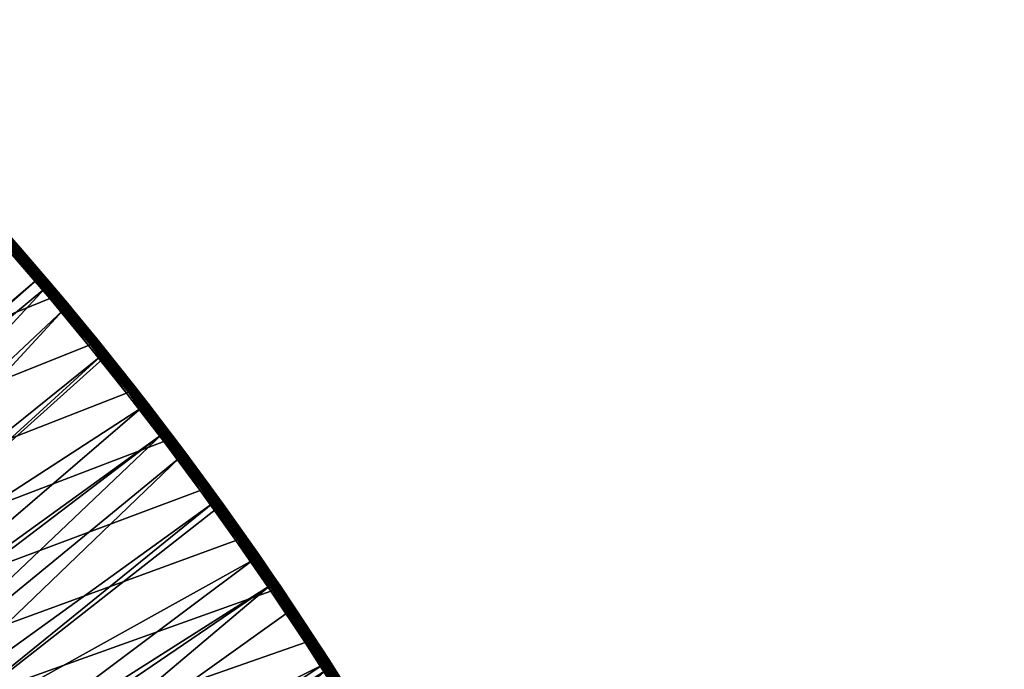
# Model space of a CAD drawing. Header units: inches. Extents: x 79 to 1679, y -392 to 1269.
# Tile 256 of 256: x 1491 to 1677, y 942 to 1065. Entities that reach past the tile are written whole.
import ezdxf

# ---------------------------------------------------------------- set-up
doc = ezdxf.new("R2010")
doc.units = ezdxf.units.IN
doc.header["$MEASUREMENT"] = 0
doc.layers.get('0').update_dxf_attribs({"true_color": 0x9a9ae5})

msp = doc.modelspace()

# ---------------------------------------------------------------- meshes
at = {"color": 146, "true_color": 0x086e86}
mesh = msp.add_polyface(dxfattribs=at)
corners = [(80.85, 423.66, 1216.77), (1676.77, 436.63, 1216.77), (80.75, 435.53, 1216.77), (81.19, 405.93, 1216.77), (81.73, 388.88, 1216.77), (82.48, 372.19, 1216.77), (83.43, 355.76, 1216.77), (84.58, 339.54, 1216.77), (472.08, -185.35, 1186.77), (463.42, -179.91, 1186.77), (900.55, 1166.02, 1186.77), (454.88, -174.34, 1186.77), (446.47, -168.64, 1186.77), (255.67, 59.4, 1186.77), (251.4, 68.73, 1186.77), (438.18, -162.81, 1186.77), (430.02, -156.84, 1186.77), (421.97, -150.73, 1186.77), (414.04, -144.49, 1186.77), (406.24, -138.11, 1186.77), (402.93, -135.33, 1186.77), (269.31, 31.98, 1186.77), (264.62, 41.02, 1186.77), (260.08, 50.16, 1186.77), (289.8, -3.79, 1186.77), (284.67, 4.64, 1186.77), (305.92, -28.38, 1186.77), (300.43, -20.3, 1186.77), (295.05, -12.11, 1186.77), (279.08, 14.2, 1186.77), (274.13, 23.04, 1186.77), (323.13, -51.89, 1186.77), (317.27, -44.17, 1186.77), (311.54, -36.33, 1186.77), (341.43, -74.34, 1186.77), (335.21, -66.98, 1186.77), (329.11, -59.49, 1186.77), (360.81, -95.71, 1186.77), (354.23, -88.7, 1186.77), (347.77, -81.58, 1186.77), (395.6, -129.02, 1186.77), (388.39, -122.58, 1186.77), (381.3, -116.03, 1186.77), (374.35, -109.37, 1186.77), (367.52, -102.6, 1186.77)]
mesh.append_faces([[corners[k] for k in face] for face in [(0, 1, 2), (0, 3, 1), (1, 3, 4), (1, 4, 5), (5, 6, 1), (1, 6, 7), (8, 9, 10), (10, 9, 11), (10, 11, 12), (13, 14, 10), (12, 15, 10), (10, 15, 16), (10, 16, 17), (17, 18, 10), (10, 18, 19), (10, 19, 20), (21, 22, 10), (10, 22, 23), (10, 23, 13), (10, 24, 25), (26, 27, 10), (10, 27, 28), (10, 28, 24), (25, 29, 10), (10, 29, 30), (10, 30, 21), (31, 32, 10), (10, 32, 33), (10, 33, 26), (34, 35, 10), (10, 35, 36), (10, 36, 31), (37, 38, 10), (10, 38, 39), (10, 39, 34), (20, 40, 10), (10, 40, 41), (10, 41, 42), (42, 43, 10), (10, 43, 44), (10, 44, 37)]], dxfattribs={"color": 146})
mesh = msp.add_polyface(dxfattribs=at)
corners = [(1676.77, 436.63, 1216.77), (84.58, 339.54, 1216.77), (85.93, 323.5, 1216.77), (115.14, 153.99, 1216.77), (118.66, 141.05, 1216.77), (122.34, 128.27, 1216.77), (126.19, 115.64, 1216.77), (87.49, 307.63, 1216.77), (89.24, 291.92, 1216.77), (91.2, 276.38, 1216.77), (130.21, 103.15, 1216.77), (134.39, 90.81, 1216.77), (93.37, 260.98, 1216.77), (95.73, 245.73, 1216.77), (98.31, 230.63, 1216.77), (101.08, 215.67, 1216.77), (104.07, 200.85, 1216.77), (107.27, 186.17, 1216.77), (110.67, 171.63, 1216.77), (114.29, 157.23, 1216.77), (900.55, 1166.02, 1186.77), (565.87, -232.56, 1186.77), (555.89, -228.42, 1186.77), (546.04, -224.16, 1186.77), (536.33, -219.76, 1186.77), (526.76, -215.24, 1186.77), (718.37, -275.59, 1186.77), (706.09, -273.34, 1186.77), (693.93, -270.93, 1186.77), (517.32, -210.58, 1186.77), (508.01, -205.8, 1186.77), (498.83, -200.88, 1186.77), (681.88, -268.35, 1186.77), (669.94, -265.59, 1186.77), (658.11, -262.67, 1186.77), (489.79, -195.83, 1186.77), (480.87, -190.66, 1186.77), (472.08, -185.35, 1186.77), (646.4, -259.59, 1186.77), (634.8, -256.33, 1186.77), (623.31, -252.91, 1186.77), (611.94, -249.32, 1186.77), (600.68, -245.56, 1186.77), (589.54, -241.63, 1186.77), (578.52, -237.53, 1186.77), (567.6, -233.26, 1186.77)]
mesh.append_faces([[corners[k] for k in face] for face in [(0, 1, 2), (3, 4, 0), (0, 4, 5), (0, 5, 6), (2, 7, 0), (0, 7, 8), (0, 8, 9), (6, 10, 0), (0, 10, 11), (9, 12, 0), (0, 12, 13), (0, 13, 14), (14, 15, 0), (0, 15, 16), (0, 16, 17), (17, 18, 0), (0, 18, 19), (0, 19, 3), (20, 21, 22), (22, 23, 20), (20, 23, 24), (20, 24, 25), (20, 26, 27), (20, 27, 28), (25, 29, 20), (20, 29, 30), (20, 30, 31), (28, 32, 20), (20, 32, 33), (20, 33, 34), (31, 35, 20), (20, 35, 36), (20, 36, 37), (34, 38, 20), (20, 38, 39), (20, 39, 40), (40, 41, 20), (20, 41, 42), (20, 42, 43), (43, 44, 20), (20, 44, 45), (20, 45, 21)]], dxfattribs={"color": 146})
mesh = msp.add_polyface(dxfattribs=at)
corners = [(468.77, -298.91, 1216.77), (479.2, -304.12, 1216.77), (1676.77, 436.63, 1216.77), (489.73, -309.18, 1216.77), (500.38, -314.09, 1216.77), (438.17, -282.36, 1216.77), (448.26, -288.03, 1216.77), (458.46, -293.55, 1216.77), (239.26, -108.04, 1216.77), (246.28, -117.16, 1216.77), (253.45, -126.14, 1216.77), (260.77, -134.98, 1216.77), (408.57, -264.41, 1216.77), (418.32, -270.55, 1216.77), (428.19, -276.53, 1216.77), (268.23, -143.68, 1216.77), (275.84, -152.25, 1216.77), (283.6, -160.67, 1216.77), (333.37, -208.39, 1216.77), (342.21, -215.87, 1216.77), (351.21, -223.22, 1216.77), (352.49, -224.25, 1216.77), (380, -245.05, 1216.77), (389.41, -251.66, 1216.77), (398.93, -258.11, 1216.77), (361.54, -231.34, 1216.77), (370.71, -238.27, 1216.77), (291.51, -168.97, 1216.77), (299.58, -177.12, 1216.77), (307.79, -185.14, 1216.77), (316.16, -193.02, 1216.77), (324.68, -200.78, 1216.77), (913.26, 1165.66, 1186.77), (847.99, -288.64, 1186.77), (835.27, -288.17, 1186.77), (822.51, -287.53, 1186.77), (900.55, 1166.02, 1186.77), (820.36, -287.4, 1186.77), (807.27, -286.53, 1186.77), (794.26, -285.49, 1186.77), (781.35, -284.27, 1186.77), (768.54, -282.88, 1186.77), (755.84, -281.31, 1186.77), (743.24, -279.58, 1186.77), (730.75, -277.67, 1186.77), (718.37, -275.59, 1186.77)]
mesh.append_faces([[corners[k] for k in face] for face in [(0, 1, 2), (2, 1, 3), (2, 3, 4), (5, 6, 2), (2, 6, 7), (2, 7, 0), (8, 9, 2), (2, 9, 10), (2, 10, 11), (12, 13, 2), (2, 13, 14), (2, 14, 5), (11, 15, 2), (2, 15, 16), (2, 16, 17), (18, 19, 2), (2, 19, 20), (2, 20, 21), (22, 23, 2), (2, 23, 24), (2, 24, 12), (21, 25, 2), (2, 25, 26), (2, 26, 22), (17, 27, 2), (2, 27, 28), (2, 28, 29), (29, 30, 2), (2, 30, 31), (2, 31, 18), (32, 33, 34), (34, 35, 36), (36, 35, 37), (36, 37, 38), (38, 39, 36), (36, 39, 40), (36, 40, 41), (41, 42, 36), (36, 42, 43), (36, 43, 44), (44, 45, 36)]], dxfattribs={"color": 146})
mesh = msp.add_polyface(dxfattribs=at)
corners = [(1642.35, 723.21, 1216.77), (1638.83, 736.14, 1216.77), (80.75, 435.53, 1216.77), (1635.15, 748.92, 1216.77), (1631.3, 761.55, 1216.77), (1675.03, 504.68, 1216.77), (1674.08, 521.12, 1216.77), (1672.94, 537.36, 1216.77), (1671.59, 553.42, 1216.77), (1627.28, 774.03, 1216.77), (1623.1, 786.37, 1216.77), (1670.03, 569.31, 1216.77), (1668.28, 585.03, 1216.77), (1666.32, 600.61, 1216.77), (1664.15, 616.03, 1216.77), (1661.78, 631.3, 1216.77), (1659.21, 646.43, 1216.77), (1656.43, 661.41, 1216.77), (1653.44, 676.26, 1216.77), (1650.23, 690.96, 1216.77), (1646.82, 705.53, 1216.77), (1643.19, 719.96, 1216.77), (847.99, -288.64, 1186.77), (1194.62, 1108.48, 1186.77), (1204.56, 1104.31, 1186.77), (1214.36, 1100.01, 1186.77), (1224.03, 1095.58, 1186.77), (1233.56, 1091.01, 1186.77), (1242.95, 1086.32, 1186.77), (1252.22, 1081.5, 1186.77), (1261.35, 1076.55, 1186.77), (1270.35, 1071.47, 1186.77), (1279.22, 1066.26, 1186.77), (1287.97, 1060.92, 1186.77), (1078.57, 1144.83, 1186.77), (1090.47, 1142.04, 1186.77), (1102.26, 1139.08, 1186.77), (1113.93, 1135.95, 1186.77), (1125.49, 1132.66, 1186.77), (1136.94, 1129.2, 1186.77), (1148.27, 1125.57, 1186.77), (1159.48, 1121.78, 1186.77), (1170.58, 1117.81, 1186.77), (1181.56, 1113.68, 1186.77), (1192.43, 1109.38, 1186.77)]
mesh.append_faces([[corners[k] for k in face] for face in [(0, 1, 2), (2, 1, 3), (2, 3, 4), (5, 6, 2), (2, 6, 7), (2, 7, 8), (4, 9, 2), (2, 9, 10), (8, 11, 2), (2, 11, 12), (2, 12, 13), (13, 14, 2), (2, 14, 15), (2, 15, 16), (16, 17, 2), (2, 17, 18), (2, 18, 19), (19, 20, 2), (2, 20, 21), (2, 21, 0), (22, 23, 24), (24, 25, 22), (22, 25, 26), (22, 26, 27), (27, 28, 22), (22, 28, 29), (22, 29, 30), (30, 31, 22), (22, 31, 32), (22, 32, 33), (22, 34, 35), (22, 35, 36), (36, 37, 22), (22, 37, 38), (22, 38, 39), (39, 40, 22), (22, 40, 41), (22, 41, 42), (42, 43, 22), (22, 43, 44), (22, 44, 23)]], dxfattribs={"color": 146})
mesh = msp.add_polyface(dxfattribs=at)
corners = [(1481.81, 1032.2, 1212.31), (1475.33, 1039.22, 1214.77), (1483.11, 1030.77, 1214.77), (1396.19, 1009.89, 1190.18), (1448.93, 1063.75, 1210.37), (1403.25, 1003.06, 1190.18), (1456.11, 1056.77, 1210.37), (1403.43, 1002.88, 1190.18), (1457.08, 1055.83, 1210.37), (1410.54, 995.75, 1190.18), (1465.1, 1047.77, 1210.37), (1414.82, 991.31, 1190.18), (1469.22, 1043.47, 1210.37), (1417.52, 988.5, 1190.18), (1472.97, 1039.56, 1210.37), (1424.37, 981.13, 1190.18), (1480.71, 1031.2, 1210.37), (1426.08, 979.23, 1190.18), (1481.96, 1029.81, 1210.37), (1431.1, 973.63, 1190.18), (1488.32, 1022.7, 1210.38), (1437.01, 966.81, 1190.18), (1494.32, 1015.75, 1210.37), (1437.7, 966.01, 1190.18), (1495.79, 1014.05, 1210.37), (1444.17, 958.26, 1190.18), (1499.2, 1009.99, 1210.37), (1411.33, 982.65, 1188.29), (1418.08, 975.39, 1188.29), (1474.03, 1040.56, 1211.98), (1481.79, 1032.18, 1211.98), (1480.94, 1031.41, 1210.49), (1481.15, 1031.6, 1210.64), (1473.2, 1039.77, 1210.48), (1481.34, 1031.77, 1210.85), (1473.41, 1039.96, 1210.64), (1481.5, 1031.92, 1211.09), (1473.59, 1040.14, 1210.85), (1481.64, 1032.04, 1211.36), (1473.75, 1040.29, 1211.09), (1481.73, 1032.13, 1211.66), (1473.88, 1040.41, 1211.36), (1473.97, 1040.5, 1211.66), (1482.58, 1030.29, 1216.3), (1482.76, 1030.45, 1216.06), (1474.98, 1038.9, 1216.06), (1482.37, 1030.1, 1216.5), (1474.8, 1038.73, 1216.3), (1474.6, 1038.54, 1216.5), (1482.13, 1029.89, 1216.65), (1474.37, 1038.32, 1216.65), (1481.88, 1029.66, 1216.74), (1474.12, 1038.09, 1216.74), (1481.63, 1029.43, 1216.77), (1473.87, 1037.85, 1216.77)]
mesh.append_faces([[corners[k] for k in face] for face in [(0, 1, 2), (3, 4, 5), (5, 6, 7), (7, 8, 9), (9, 8, 10), (9, 10, 11), (11, 10, 12), (11, 12, 13), (13, 12, 14), (13, 14, 15), (15, 14, 16), (15, 16, 17), (17, 16, 18), (17, 18, 19), (19, 18, 20), (19, 20, 21), (21, 20, 22), (21, 22, 23), (23, 22, 24), (23, 24, 25), (25, 24, 26), (11, 13, 27), (27, 13, 15), (27, 15, 28), (28, 15, 17), (29, 0, 30), (31, 16, 14), (32, 31, 33), (34, 32, 35), (36, 34, 37), (38, 36, 39), (40, 38, 41), (30, 40, 42), (43, 44, 45), (46, 43, 47), (46, 47, 48), (49, 46, 48), (49, 48, 50), (51, 49, 50), (51, 50, 52), (53, 51, 52), (53, 52, 54)]], dxfattribs={"color": 146})
mesh = msp.add_polyface(dxfattribs=at)
corners = [(80.75, 435.53, 1216.77), (1676.77, 436.63, 1216.77), (1676.65, 453.49, 1216.77), (1676.32, 471.01, 1216.77), (1675.78, 488, 1216.77), (1675.03, 504.68, 1216.77), (1469.26, 878.41, 1186.77), (1474.35, 869.94, 1186.77), (847.99, -288.64, 1186.77), (1475.79, 867.49, 1186.77), (1453.26, 903.08, 1186.77), (1458.71, 894.98, 1186.77), (1464.05, 886.75, 1186.77), (1436.17, 926.69, 1186.77), (1441.99, 918.94, 1186.77), (1447.68, 911.07, 1186.77), (1417.99, 949.24, 1186.77), (1424.17, 941.84, 1186.77), (1430.23, 934.32, 1186.77), (1398.72, 970.72, 1186.77), (1405.26, 963.68, 1186.77), (1411.68, 956.52, 1186.77), (1287.97, 1060.92, 1186.77), (1296.59, 1055.45, 1186.77), (1305.08, 1049.84, 1186.77), (1313.45, 1044.11, 1186.77), (1321.69, 1038.24, 1186.77), (1329.81, 1032.24, 1186.77), (1337.82, 1026.1, 1186.77), (1345.7, 1019.82, 1186.77), (1353.46, 1013.41, 1186.77), (1356.84, 1010.55, 1186.77), (1364.13, 1004.19, 1186.77), (1371.31, 997.72, 1186.77), (1378.35, 991.14, 1186.77), (1503.93, 813.2, 1186.77), (1508.14, 803.81, 1186.77), (1512.22, 794.32, 1186.77), (1385.27, 984.45, 1186.77), (1392.05, 977.64, 1186.77), (1490.48, 840.79, 1186.77), (1495.1, 831.7, 1186.77), (1499.58, 822.5, 1186.77), (1480.82, 858.69, 1186.77), (1485.72, 849.79, 1186.77)]
mesh.append_faces([[corners[k] for k in face] for face in [(0, 1, 2), (2, 3, 0), (0, 3, 4), (0, 4, 5), (6, 7, 8), (8, 7, 9), (10, 11, 8), (8, 11, 12), (8, 12, 6), (13, 14, 8), (8, 14, 15), (8, 15, 10), (16, 17, 8), (8, 17, 18), (8, 18, 13), (19, 20, 8), (8, 20, 21), (8, 21, 16), (22, 23, 8), (8, 23, 24), (8, 24, 25), (25, 26, 8), (8, 26, 27), (8, 27, 28), (28, 29, 8), (8, 29, 30), (8, 30, 31), (31, 32, 8), (8, 32, 33), (8, 33, 34), (35, 36, 8), (8, 36, 37), (34, 38, 8), (8, 38, 39), (8, 39, 19), (40, 41, 8), (8, 41, 42), (8, 42, 35), (9, 43, 8), (8, 43, 44), (8, 44, 40)]], dxfattribs={"color": 146})
mesh = msp.add_polyface(dxfattribs=at)
corners = [(1557.31, 927.48, 1216.77), (1551.16, 937.47, 1216.77), (80.75, 435.53, 1216.77), (1544.86, 947.32, 1216.77), (1538.41, 957.01, 1216.77), (1531.82, 966.56, 1216.77), (1525.09, 975.96, 1216.77), (1518.21, 985.23, 1216.77), (1623.1, 786.37, 1216.77), (1618.75, 798.57, 1216.77), (1511.19, 994.34, 1216.77), (1504.02, 1003.32, 1216.77), (1496.7, 1012.16, 1216.77), (1614.23, 810.62, 1216.77), (1609.54, 822.53, 1216.77), (1604.69, 834.3, 1216.77), (1489.24, 1020.86, 1216.77), (1599.66, 845.93, 1216.77), (1594.47, 857.42, 1216.77), (1589.1, 868.78, 1216.77), (1583.57, 880, 1216.77), (1577.86, 891.08, 1216.77), (1571.98, 902.03, 1216.77), (1565.92, 912.85, 1216.77), (1559.68, 923.53, 1216.77), (1356.64, 1033.31, 1188.29), (1366.45, 1036.25, 1190.18), (1364.64, 1026.7, 1188.29), (1370.13, 1033.21, 1190.18), (1343.18, 1032.97, 1187.15), (1348.51, 1039.78, 1188.29), (1351.19, 1026.59, 1187.15), (1359.07, 1020.08, 1187.15), (1368.12, 1023.74, 1188.29), (1362.5, 1017.17, 1187.15), (1329.81, 1032.24, 1186.77), (1335.06, 1039.2, 1187.15), (1337.82, 1026.1, 1186.77), (1345.7, 1019.82, 1186.77), (1353.46, 1013.41, 1186.77), (1356.84, 1010.55, 1186.77), (1369.91, 1010.72, 1187.15), (1364.13, 1004.19, 1186.77)]
mesh.append_faces([[corners[k] for k in face] for face in [(0, 1, 2), (2, 1, 3), (2, 3, 4), (4, 5, 2), (2, 5, 6), (2, 6, 7), (2, 8, 9), (7, 10, 2), (2, 10, 11), (2, 11, 12), (9, 13, 2), (2, 13, 14), (2, 14, 15), (12, 16, 2), (15, 17, 2), (2, 17, 18), (2, 18, 19), (19, 20, 2), (2, 20, 21), (2, 21, 22), (22, 23, 2), (2, 23, 24), (2, 24, 0), (25, 26, 27), (26, 28, 27), (29, 30, 25), (29, 25, 31), (31, 25, 27), (31, 27, 32), (32, 27, 33), (32, 33, 34), (35, 36, 29), (35, 29, 37), (37, 29, 31), (37, 31, 38), (38, 31, 32), (38, 32, 39), (39, 32, 34), (39, 34, 40), (40, 34, 41), (40, 41, 42)]], dxfattribs={"color": 146})
mesh = msp.add_polyface(dxfattribs=at)
corners = [(1489.43, 1023.68, 1212.31), (1487.56, 1025.76, 1214.77), (1490.75, 1022.18, 1214.77), (1496.92, 1015.01, 1212.31), (1498.23, 1013.45, 1214.77), (1489.41, 1023.66, 1211.98), (1496.9, 1014.99, 1211.98), (1500.34, 1010.94, 1212.31), (1496.02, 1014.25, 1210.49), (1495.79, 1014.05, 1210.37), (1494.32, 1015.75, 1210.37), (1488.55, 1022.9, 1210.49), (1488.32, 1022.7, 1210.38), (1496.24, 1014.43, 1210.64), (1488.76, 1023.09, 1210.64), (1496.43, 1014.6, 1210.85), (1488.96, 1023.26, 1210.85), (1496.6, 1014.74, 1211.09), (1489.12, 1023.41, 1211.09), (1496.74, 1014.85, 1211.36), (1489.25, 1023.52, 1211.36), (1496.84, 1014.94, 1211.66), (1489.35, 1023.61, 1211.66), (1498.21, 1013.43, 1215.12), (1490.72, 1022.16, 1215.12), (1498.14, 1013.37, 1215.46), (1490.65, 1022.1, 1215.46), (1498.03, 1013.28, 1215.77), (1490.54, 1022, 1215.77), (1497.87, 1013.15, 1216.06), (1490.39, 1021.87, 1216.06), (1497.68, 1012.99, 1216.3), (1490.21, 1021.71, 1216.3), (1497.47, 1012.81, 1216.5), (1489.99, 1021.52, 1216.5), (1497.22, 1012.6, 1216.65), (1489.75, 1021.31, 1216.65), (1496.97, 1012.39, 1216.74), (1489.5, 1021.09, 1216.74), (1496.7, 1012.16, 1216.77), (1489.24, 1020.86, 1216.77), (1481.88, 1029.66, 1216.74)]
mesh.append_faces([[corners[k] for k in face] for face in [(0, 1, 2), (0, 2, 3), (3, 2, 4), (5, 3, 6), (6, 3, 7), (8, 9, 10), (8, 10, 11), (11, 10, 12), (5, 0, 3), (13, 8, 11), (13, 11, 14), (15, 13, 14), (15, 14, 16), (17, 15, 16), (17, 16, 18), (19, 17, 18), (19, 18, 20), (21, 19, 20), (21, 20, 22), (6, 21, 22), (6, 22, 5), (23, 4, 2), (23, 2, 24), (24, 2, 1), (25, 23, 24), (25, 24, 26), (27, 25, 26), (27, 26, 28), (29, 27, 28), (29, 28, 30), (31, 29, 30), (31, 30, 32), (33, 31, 32), (33, 32, 34), (35, 33, 34), (35, 34, 36), (37, 35, 36), (37, 36, 38), (39, 37, 38), (39, 38, 40), (40, 38, 41)]], dxfattribs={"color": 146})
mesh = msp.add_polyface(dxfattribs=at)
corners = [(1496.92, 1015.01, 1212.31), (1498.23, 1013.45, 1214.77), (1500.34, 1010.94, 1212.31), (1501.12, 1009.96, 1214.77), (1501.13, 1009.97, 1212.31), (1507.85, 1001.76, 1212.31), (1496.9, 1014.99, 1211.98), (1500.32, 1010.92, 1211.98), (1507.83, 1001.74, 1211.98), (1499.44, 1010.19, 1210.48), (1499.2, 1009.99, 1210.37), (1495.79, 1014.05, 1210.37), (1496.02, 1014.25, 1210.49), (1507.16, 1001.2, 1210.64), (1499.66, 1010.37, 1210.64), (1496.24, 1014.43, 1210.64), (1507.36, 1001.36, 1210.85), (1499.85, 1010.53, 1210.85), (1496.43, 1014.6, 1210.85), (1507.53, 1001.5, 1211.09), (1500.02, 1010.67, 1211.09), (1496.6, 1014.74, 1211.09), (1507.67, 1001.61, 1211.36), (1500.16, 1010.79, 1211.36), (1496.74, 1014.85, 1211.36), (1507.77, 1001.69, 1211.66), (1500.26, 1010.87, 1211.66), (1496.84, 1014.94, 1211.66), (1505.55, 1004.57, 1215.12), (1498.21, 1013.43, 1215.12), (1505.48, 1004.51, 1215.46), (1498.14, 1013.37, 1215.46), (1505.36, 1004.42, 1215.77), (1498.03, 1013.28, 1215.77), (1505.21, 1004.29, 1216.06), (1497.87, 1013.15, 1216.06), (1505.02, 1004.13, 1216.3), (1497.68, 1012.99, 1216.3), (1504.79, 1003.95, 1216.5), (1497.47, 1012.81, 1216.5), (1504.55, 1003.76, 1216.65), (1497.22, 1012.6, 1216.65), (1504.29, 1003.54, 1216.74), (1496.97, 1012.39, 1216.74), (1504.02, 1003.32, 1216.77), (1496.7, 1012.16, 1216.77)]
mesh.append_faces([[corners[k] for k in face] for face in [(0, 1, 2), (2, 1, 3), (2, 3, 4), (4, 3, 5), (6, 2, 7), (7, 2, 4), (7, 4, 8), (9, 10, 11), (9, 11, 12), (13, 9, 14), (14, 9, 12), (14, 12, 15), (16, 14, 17), (17, 14, 15), (17, 15, 18), (19, 17, 20), (20, 17, 18), (20, 18, 21), (22, 20, 23), (23, 20, 21), (23, 21, 24), (25, 23, 26), (26, 23, 24), (26, 24, 27), (8, 26, 7), (7, 26, 27), (7, 27, 6), (28, 3, 29), (3, 1, 29), (30, 28, 29), (30, 29, 31), (32, 30, 31), (32, 31, 33), (34, 32, 33), (34, 33, 35), (36, 34, 35), (36, 35, 37), (38, 37, 39), (40, 39, 41), (42, 41, 43), (44, 43, 45)]], dxfattribs={"color": 146})
mesh = msp.add_polyface(dxfattribs=at)
corners = [(1507.85, 1001.76, 1212.31), (1501.12, 1009.96, 1214.77), (1505.57, 1004.59, 1214.77), (1514.22, 993.69, 1212.31), (1512.76, 995.58, 1214.77), (1506.94, 1001.02, 1210.48), (1506.7, 1000.83, 1210.37), (1506.3, 1001.32, 1210.37), (1499.44, 1010.19, 1210.48), (1507.83, 1001.74, 1211.98), (1501.13, 1009.97, 1212.31), (1499.2, 1009.99, 1210.37), (1514.5, 991.9, 1210.64), (1507.16, 1001.2, 1210.64), (1514.7, 992.06, 1210.85), (1507.36, 1001.36, 1210.85), (1499.66, 1010.37, 1210.64), (1514.87, 992.19, 1211.09), (1507.53, 1001.5, 1211.09), (1499.85, 1010.53, 1210.85), (1515.01, 992.3, 1211.36), (1507.67, 1001.61, 1211.36), (1500.02, 1010.67, 1211.09), (1515.12, 992.38, 1211.66), (1507.77, 1001.69, 1211.66), (1500.16, 1010.79, 1211.36), (1515.18, 992.43, 1211.98), (1500.26, 1010.87, 1211.66), (1512.74, 995.56, 1215.12), (1505.55, 1004.57, 1215.12), (1512.67, 995.5, 1215.46), (1505.48, 1004.51, 1215.46), (1512.55, 995.41, 1215.77), (1505.36, 1004.42, 1215.77), (1512.39, 995.29, 1216.06), (1505.21, 1004.29, 1216.06), (1512.2, 995.14, 1216.3), (1505.02, 1004.13, 1216.3), (1511.97, 994.96, 1216.5), (1504.79, 1003.95, 1216.5), (1497.68, 1012.99, 1216.3), (1511.73, 994.77, 1216.65), (1504.55, 1003.76, 1216.65), (1497.47, 1012.81, 1216.5), (1511.46, 994.56, 1216.74), (1504.29, 1003.54, 1216.74), (1497.22, 1012.6, 1216.65), (1511.19, 994.34, 1216.77), (1504.02, 1003.32, 1216.77), (1496.97, 1012.39, 1216.74)]
mesh.append_faces([[corners[k] for k in face] for face in [(0, 1, 2), (0, 2, 3), (2, 4, 3), (5, 6, 7), (5, 7, 8), (9, 10, 0), (9, 0, 3), (7, 11, 8), (12, 5, 13), (13, 5, 8), (14, 13, 15), (15, 13, 16), (17, 15, 18), (18, 15, 19), (20, 18, 21), (21, 18, 22), (23, 21, 24), (24, 21, 25), (26, 24, 9), (9, 24, 27), (28, 4, 2), (28, 2, 29), (29, 2, 1), (30, 28, 29), (30, 29, 31), (32, 30, 31), (32, 31, 33), (34, 32, 33), (34, 33, 35), (36, 34, 35), (36, 35, 37), (38, 36, 37), (38, 37, 39), (39, 37, 40), (41, 38, 39), (41, 39, 42), (42, 39, 43), (44, 42, 45), (45, 42, 46), (47, 45, 48), (48, 45, 49)]], dxfattribs={"color": 146})
mesh = msp.add_polyface(dxfattribs=at)
corners = [(1450.52, 950.39, 1190.18), (1514.03, 991.54, 1210.37), (1456.73, 942.41, 1190.18), (1517.85, 986.52, 1210.37), (1457.83, 940.95, 1190.18), (1444.17, 958.26, 1190.18), (1499.2, 1009.99, 1210.37), (1447.59, 954.03, 1190.18), (1506.3, 1001.32, 1210.37), (1462.82, 934.3, 1190.18), (1418.08, 975.39, 1188.29), (1426.08, 979.23, 1190.18), (1424.71, 968, 1188.29), (1431.1, 973.63, 1190.18), (1437.01, 966.81, 1190.18), (1431.21, 960.49, 1188.29), (1437.7, 966.01, 1190.18), (1437.59, 952.86, 1188.29), (1443.84, 945.11, 1188.29), (1449.97, 937.24, 1188.29), (1455.97, 929.24, 1188.29), (1405.05, 976.71, 1187.15), (1411.7, 969.55, 1187.15), (1418.22, 962.28, 1187.15), (1424.62, 954.88, 1187.15), (1430.91, 947.37, 1187.15), (1437.06, 939.73, 1187.15), (1443.1, 931.98, 1187.15), (1392.05, 977.64, 1186.77), (1398.72, 970.72, 1186.77), (1405.26, 963.68, 1186.77), (1411.68, 956.52, 1186.77), (1417.99, 949.24, 1186.77), (1424.17, 941.84, 1186.77), (1430.23, 934.32, 1186.77)]
mesh.append_faces([[corners[k] for k in face] for face in [(0, 1, 2), (2, 3, 4), (5, 6, 7), (7, 8, 0), (4, 3, 9), (10, 11, 12), (11, 13, 12), (12, 13, 14), (12, 14, 15), (14, 16, 15), (15, 16, 5), (15, 5, 17), (17, 5, 7), (17, 7, 18), (7, 0, 18), (18, 0, 2), (18, 2, 19), (19, 2, 4), (19, 4, 20), (21, 10, 22), (22, 10, 12), (22, 12, 23), (23, 12, 15), (23, 15, 24), (24, 15, 17), (24, 17, 25), (25, 17, 18), (25, 18, 26), (26, 18, 19), (26, 19, 27), (28, 21, 29), (29, 21, 22), (29, 22, 30), (30, 22, 23), (30, 23, 31), (31, 23, 24), (31, 24, 32), (32, 24, 25), (32, 25, 33), (33, 25, 26), (33, 26, 34)]], dxfattribs={"color": 146})
mesh = msp.add_polyface(dxfattribs=at)
corners = [(1514.22, 993.69, 1212.31), (1512.76, 995.58, 1214.77), (1514.22, 993.68, 1214.77), (1515.2, 992.45, 1212.31), (1522.38, 983, 1212.31), (1456.73, 942.41, 1190.18), (1514.03, 991.54, 1210.37), (1517.85, 986.52, 1210.37), (1447.59, 954.03, 1190.18), (1499.2, 1009.99, 1210.37), (1506.3, 1001.32, 1210.37), (1450.52, 950.39, 1190.18), (1506.7, 1000.83, 1210.37), (1507.83, 1001.74, 1211.98), (1515.18, 992.43, 1211.98), (1514.27, 991.73, 1210.48), (1506.94, 1001.02, 1210.48), (1521.67, 982.47, 1210.64), (1514.5, 991.9, 1210.64), (1521.87, 982.62, 1210.85), (1514.7, 992.06, 1210.85), (1507.16, 1001.2, 1210.64), (1522.05, 982.76, 1211.09), (1514.87, 992.19, 1211.09), (1507.36, 1001.36, 1210.85), (1522.19, 982.86, 1211.36), (1515.01, 992.3, 1211.36), (1507.53, 1001.5, 1211.09), (1515.12, 992.38, 1211.66), (1507.67, 1001.61, 1211.36), (1507.77, 1001.69, 1211.66), (1519.78, 986.41, 1215.12), (1512.74, 995.56, 1215.12), (1519.71, 986.36, 1215.46), (1512.67, 995.5, 1215.46), (1519.59, 986.27, 1215.77), (1512.55, 995.41, 1215.77), (1519.43, 986.15, 1216.06), (1512.39, 995.29, 1216.06), (1519.24, 986, 1216.3), (1512.2, 995.14, 1216.3), (1519.01, 985.83, 1216.5), (1511.97, 994.96, 1216.5), (1518.76, 985.64, 1216.65), (1511.73, 994.77, 1216.65), (1518.49, 985.43, 1216.74), (1511.46, 994.56, 1216.74), (1504.55, 1003.76, 1216.65), (1518.21, 985.23, 1216.77), (1511.19, 994.34, 1216.77), (1504.29, 1003.54, 1216.74)]
mesh.append_faces([[corners[k] for k in face] for face in [(0, 1, 2), (0, 2, 3), (3, 2, 4), (5, 6, 7), (8, 9, 10), (11, 10, 12), (11, 12, 6), (13, 0, 14), (14, 0, 3), (7, 6, 15), (15, 6, 12), (15, 12, 16), (17, 15, 18), (18, 15, 16), (19, 18, 20), (20, 18, 21), (22, 20, 23), (23, 20, 24), (25, 23, 26), (26, 23, 27), (28, 26, 29), (14, 28, 30), (31, 2, 32), (2, 1, 32), (33, 32, 34), (35, 33, 34), (35, 34, 36), (37, 35, 36), (37, 36, 38), (39, 37, 38), (39, 38, 40), (41, 39, 40), (41, 40, 42), (43, 41, 42), (43, 42, 44), (45, 43, 44), (45, 44, 46), (46, 44, 47), (48, 45, 46), (48, 46, 49), (49, 46, 50)]], dxfattribs={"color": 146})
mesh = msp.add_polyface(dxfattribs=at)
corners = [(1522.38, 983, 1212.31), (1514.22, 993.68, 1214.77), (1519.81, 986.43, 1214.77), (1526.84, 976.91, 1212.31), (1526.7, 977.14, 1214.77), (1527.43, 973.6, 1210.37), (1521.19, 982.12, 1210.37), (1521.44, 982.3, 1210.48), (1517.85, 986.52, 1210.37), (1514.27, 991.73, 1210.48), (1515.18, 992.43, 1211.98), (1522.36, 982.99, 1211.98), (1515.2, 992.45, 1212.31), (1528.67, 972.91, 1210.64), (1521.67, 982.47, 1210.64), (1528.88, 973.06, 1210.85), (1521.87, 982.62, 1210.85), (1514.5, 991.9, 1210.64), (1529.06, 973.19, 1211.09), (1522.05, 982.76, 1211.09), (1514.7, 992.06, 1210.85), (1529.2, 973.29, 1211.36), (1522.19, 982.86, 1211.36), (1514.87, 992.19, 1211.09), (1529.31, 973.36, 1211.66), (1522.3, 982.94, 1211.66), (1515.01, 992.3, 1211.36), (1515.12, 992.38, 1211.66), (1526.68, 977.12, 1215.12), (1519.78, 986.41, 1215.12), (1526.61, 977.07, 1215.46), (1519.71, 986.36, 1215.46), (1512.74, 995.56, 1215.12), (1526.49, 976.98, 1215.77), (1519.59, 986.27, 1215.77), (1526.33, 976.87, 1216.06), (1519.43, 986.15, 1216.06), (1526.13, 976.72, 1216.3), (1519.24, 986, 1216.3), (1525.9, 976.55, 1216.5), (1519.01, 985.83, 1216.5), (1525.64, 976.37, 1216.65), (1518.76, 985.64, 1216.65), (1525.37, 976.17, 1216.74), (1518.49, 985.43, 1216.74), (1525.09, 975.96, 1216.77), (1518.21, 985.23, 1216.77)]
mesh.append_faces([[corners[k] for k in face] for face in [(0, 1, 2), (0, 2, 3), (3, 2, 4), (5, 6, 7), (7, 6, 8), (7, 8, 9), (10, 0, 11), (11, 0, 3), (10, 12, 0), (13, 7, 14), (14, 7, 9), (15, 14, 16), (16, 14, 17), (18, 16, 19), (19, 16, 20), (21, 19, 22), (22, 19, 23), (24, 22, 25), (25, 22, 26), (25, 26, 27), (11, 25, 27), (11, 27, 10), (28, 4, 2), (28, 2, 29), (29, 2, 1), (30, 28, 29), (30, 29, 31), (31, 29, 32), (33, 30, 31), (33, 31, 34), (35, 33, 34), (35, 34, 36), (37, 35, 36), (37, 36, 38), (39, 37, 38), (39, 38, 40), (41, 39, 40), (41, 40, 42), (43, 41, 42), (43, 42, 44), (45, 43, 44), (45, 44, 46)]], dxfattribs={"color": 146})
mesh = msp.add_polyface(dxfattribs=at)
corners = [(1480.31, 909.25, 1190.18), (1475.96, 915.71, 1190.18), (1538.29, 958.06, 1210.37), (1474.61, 917.71, 1190.18), (1535.02, 962.87, 1210.37), (1468.78, 926.07, 1190.18), (1462.82, 934.3, 1190.18), (1517.85, 986.52, 1210.37), (1521.19, 982.12, 1210.37), (1466.3, 929.49, 1190.18), (1527.43, 973.6, 1210.37), (1528.19, 972.56, 1210.37), (1541.69, 953.05, 1210.37), (1548.2, 943.09, 1210.37), (1485.3, 901.54, 1190.18), (1548.81, 942.12, 1210.37), (1485.88, 900.65, 1190.18), (1491.33, 891.93, 1190.18), (1554.55, 933, 1210.37), (1494.33, 886.94, 1190.18), (1558.96, 925.71, 1210.37), (1496.64, 883.1, 1190.18), (1560.74, 922.77, 1210.37), (1498.14, 880.54, 1190.18), (1566.77, 912.41, 1210.37), (1503.1, 871.88, 1190.18), (1478.7, 896.08, 1188.29), (1484.06, 887.48, 1188.29), (1489.3, 878.77, 1188.29), (1490.78, 876.25, 1188.29), (1495.97, 867.19, 1188.29), (1503.4, 871.36, 1190.18), (1508.5, 862.08, 1190.18), (1501, 858.04, 1188.29), (1476.69, 882.96, 1187.15), (1481.85, 874.37, 1187.15), (1483.31, 871.89, 1187.15), (1488.43, 862.96, 1187.15), (1475.79, 867.49, 1186.77), (1480.82, 858.69, 1186.77)]
mesh.append_faces([[corners[k] for k in face] for face in [(0, 1, 2), (2, 1, 3), (2, 3, 4), (4, 3, 5), (6, 7, 8), (6, 8, 9), (9, 8, 10), (9, 10, 5), (5, 10, 11), (5, 11, 4), (2, 12, 0), (0, 12, 13), (0, 13, 14), (14, 15, 16), (16, 15, 17), (17, 18, 19), (19, 20, 21), (21, 22, 23), (23, 24, 25), (14, 16, 26), (26, 16, 17), (26, 17, 27), (27, 17, 19), (27, 19, 28), (19, 21, 28), (28, 21, 23), (28, 23, 29), (29, 23, 25), (29, 25, 30), (25, 31, 30), (30, 31, 32), (30, 32, 33), (34, 27, 28), (34, 28, 35), (35, 28, 29), (35, 29, 36), (36, 29, 30), (36, 30, 37), (37, 30, 33), (38, 36, 37), (38, 37, 39)]], dxfattribs={"color": 146})
mesh = msp.add_polyface(dxfattribs=at)
corners = [(1529.39, 973.43, 1212.31), (1526.84, 976.91, 1212.31), (1526.86, 976.93, 1214.77), (1526.7, 977.14, 1214.77), (1536.24, 963.72, 1212.31), (1533.46, 967.71, 1214.77), (1535.28, 963.05, 1210.48), (1528.19, 972.56, 1210.37), (1528.44, 972.74, 1210.48), (1527.43, 973.6, 1210.37), (1521.44, 982.3, 1210.48), (1522.36, 982.99, 1211.98), (1529.37, 973.41, 1211.98), (1535.51, 963.21, 1210.64), (1528.67, 972.91, 1210.64), (1535.72, 963.36, 1210.85), (1528.88, 973.06, 1210.85), (1521.67, 982.47, 1210.64), (1535.9, 963.48, 1211.09), (1529.06, 973.19, 1211.09), (1521.87, 982.62, 1210.85), (1536.05, 963.58, 1211.36), (1529.2, 973.29, 1211.36), (1522.05, 982.76, 1211.09), (1536.16, 963.66, 1211.66), (1529.31, 973.36, 1211.66), (1522.19, 982.86, 1211.36), (1536.22, 963.7, 1211.98), (1522.3, 982.94, 1211.66), (1533.43, 967.69, 1215.12), (1526.68, 977.12, 1215.12), (1533.36, 967.64, 1215.46), (1526.61, 977.07, 1215.46), (1533.24, 967.56, 1215.77), (1526.49, 976.98, 1215.77), (1533.08, 967.44, 1216.06), (1526.33, 976.87, 1216.06), (1532.87, 967.3, 1216.3), (1526.13, 976.72, 1216.3), (1532.64, 967.13, 1216.5), (1525.9, 976.55, 1216.5), (1532.38, 966.95, 1216.65), (1525.64, 976.37, 1216.65), (1532.11, 966.76, 1216.74), (1525.37, 976.17, 1216.74), (1531.82, 966.56, 1216.77), (1525.09, 975.96, 1216.77)]
mesh.append_faces([[corners[k] for k in face] for face in [(0, 1, 2), (1, 3, 2), (0, 2, 4), (4, 2, 5), (6, 7, 8), (8, 7, 9), (8, 9, 10), (11, 1, 12), (12, 1, 0), (12, 0, 4), (13, 8, 14), (14, 8, 10), (15, 14, 16), (16, 14, 17), (18, 16, 19), (19, 16, 20), (21, 19, 22), (22, 19, 23), (24, 22, 25), (25, 22, 26), (27, 25, 12), (12, 25, 28), (12, 28, 11), (29, 5, 30), (30, 5, 2), (2, 3, 30), (31, 29, 30), (31, 30, 32), (33, 31, 32), (33, 32, 34), (35, 33, 34), (35, 34, 36), (37, 35, 36), (37, 36, 38), (39, 37, 38), (39, 38, 40), (41, 39, 40), (41, 40, 42), (43, 41, 42), (43, 42, 44), (45, 43, 44), (45, 44, 46)]], dxfattribs={"color": 146})
mesh = msp.add_polyface(dxfattribs=at)
corners = [(1536.24, 963.72, 1212.31), (1533.46, 967.71, 1214.77), (1539, 959.65, 1212.31), (1539.01, 959.66, 1214.77), (1542.93, 953.87, 1212.31), (1540.07, 958.13, 1214.77), (1541.95, 953.22, 1210.48), (1538.29, 958.06, 1210.37), (1535.28, 963.05, 1210.48), (1529.37, 973.41, 1211.98), (1536.22, 963.7, 1211.98), (1542.91, 953.86, 1211.98), (1535.02, 962.87, 1210.37), (1528.19, 972.56, 1210.37), (1542.19, 953.38, 1210.64), (1535.51, 963.21, 1210.64), (1528.44, 972.74, 1210.48), (1542.4, 953.52, 1210.85), (1535.72, 963.36, 1210.85), (1528.67, 972.91, 1210.64), (1542.58, 953.64, 1211.09), (1535.9, 963.48, 1211.09), (1528.88, 973.06, 1210.85), (1542.73, 953.74, 1211.36), (1536.05, 963.58, 1211.36), (1529.06, 973.19, 1211.09), (1542.84, 953.81, 1211.66), (1536.16, 963.66, 1211.66), (1529.2, 973.29, 1211.36), (1529.31, 973.36, 1211.66), (1540.04, 958.12, 1215.12), (1533.43, 967.69, 1215.12), (1539.97, 958.06, 1215.46), (1533.36, 967.64, 1215.46), (1539.84, 957.98, 1215.77), (1533.24, 967.56, 1215.77), (1539.68, 957.87, 1216.06), (1533.08, 967.44, 1216.06), (1539.47, 957.73, 1216.3), (1532.87, 967.3, 1216.3), (1539.24, 957.57, 1216.5), (1532.64, 967.13, 1216.5), (1538.98, 957.39, 1216.65), (1532.38, 966.95, 1216.65), (1538.7, 957.21, 1216.74), (1532.11, 966.76, 1216.74), (1538.41, 957.01, 1216.77), (1531.82, 966.56, 1216.77)]
mesh.append_faces([[corners[k] for k in face] for face in [(0, 1, 2), (2, 1, 3), (2, 3, 4), (4, 3, 5), (6, 7, 8), (9, 0, 10), (10, 0, 2), (10, 2, 11), (7, 12, 8), (8, 12, 13), (14, 8, 15), (15, 8, 16), (17, 15, 18), (18, 15, 19), (20, 18, 21), (21, 18, 22), (23, 21, 24), (24, 21, 25), (26, 24, 27), (27, 24, 28), (11, 27, 10), (10, 27, 29), (30, 5, 3), (30, 3, 31), (31, 3, 1), (32, 30, 31), (32, 31, 33), (34, 32, 33), (34, 33, 35), (36, 34, 35), (36, 35, 37), (38, 36, 37), (38, 37, 39), (40, 38, 39), (40, 39, 41), (42, 40, 41), (42, 41, 43), (44, 42, 43), (44, 43, 45), (46, 44, 45), (46, 45, 47)]], dxfattribs={"color": 146})
mesh = msp.add_polyface(dxfattribs=at)
corners = [(1542.93, 953.87, 1212.31), (1540.07, 958.13, 1214.77), (1549.45, 943.9, 1212.31), (1546.53, 948.41, 1214.77), (1542.91, 953.86, 1211.98), (1549.43, 943.88, 1211.98), (1548.46, 943.26, 1210.48), (1541.69, 953.05, 1210.37), (1541.95, 953.22, 1210.48), (1538.29, 958.06, 1210.37), (1539, 959.65, 1212.31), (1548.7, 943.42, 1210.64), (1542.19, 953.38, 1210.64), (1535.28, 963.05, 1210.48), (1548.92, 943.55, 1210.85), (1542.4, 953.52, 1210.85), (1535.51, 963.21, 1210.64), (1549.1, 943.67, 1211.09), (1542.58, 953.64, 1211.09), (1535.72, 963.36, 1210.85), (1549.25, 943.77, 1211.36), (1542.73, 953.74, 1211.36), (1535.9, 963.48, 1211.09), (1549.36, 943.84, 1211.66), (1542.84, 953.81, 1211.66), (1536.05, 963.58, 1211.36), (1536.16, 963.66, 1211.66), (1546.51, 948.39, 1215.12), (1540.04, 958.12, 1215.12), (1546.43, 948.34, 1215.46), (1539.97, 958.06, 1215.46), (1546.31, 948.26, 1215.77), (1539.84, 957.98, 1215.77), (1546.14, 948.15, 1216.06), (1539.68, 957.87, 1216.06), (1545.93, 948.02, 1216.3), (1539.47, 957.73, 1216.3), (1545.69, 947.86, 1216.5), (1539.24, 957.57, 1216.5), (1545.43, 947.69, 1216.65), (1538.98, 957.39, 1216.65), (1545.15, 947.51, 1216.74), (1538.7, 957.21, 1216.74), (1544.86, 947.32, 1216.77), (1538.41, 957.01, 1216.77)]
mesh.append_faces([[corners[k] for k in face] for face in [(0, 1, 2), (2, 1, 3), (4, 2, 5), (6, 7, 8), (8, 7, 9), (4, 10, 0), (4, 0, 2), (11, 8, 12), (12, 8, 13), (14, 12, 15), (15, 12, 16), (17, 14, 15), (17, 15, 18), (18, 15, 19), (20, 17, 18), (20, 18, 21), (21, 18, 22), (23, 20, 21), (23, 21, 24), (24, 21, 25), (5, 23, 24), (5, 24, 4), (4, 24, 26), (27, 3, 1), (27, 1, 28), (29, 27, 28), (29, 28, 30), (31, 29, 30), (31, 30, 32), (33, 31, 32), (33, 32, 34), (35, 33, 34), (35, 34, 36), (37, 35, 36), (37, 36, 38), (39, 37, 38), (39, 38, 40), (41, 39, 40), (41, 40, 42), (43, 41, 42), (43, 42, 44)]], dxfattribs={"color": 146})
mesh = msp.add_polyface(dxfattribs=at)
corners = [(1549.45, 943.9, 1212.31), (1546.53, 948.41, 1214.77), (1550.7, 941.9, 1212.31), (1550.7, 941.9, 1214.77), (1555.81, 933.78, 1212.31), (1552.85, 938.54, 1214.77), (1548.81, 942.12, 1210.37), (1548.46, 943.26, 1210.48), (1554.81, 933.16, 1210.48), (1549.43, 943.88, 1211.98), (1555.79, 933.77, 1211.98), (1548.2, 943.09, 1210.37), (1541.69, 953.05, 1210.37), (1555.06, 933.31, 1210.64), (1548.7, 943.42, 1210.64), (1541.95, 953.22, 1210.48), (1555.27, 933.45, 1210.85), (1548.92, 943.55, 1210.85), (1542.19, 953.38, 1210.64), (1555.46, 933.56, 1211.09), (1549.1, 943.67, 1211.09), (1555.61, 933.66, 1211.36), (1549.25, 943.77, 1211.36), (1555.72, 933.73, 1211.66), (1549.36, 943.84, 1211.66), (1552.82, 938.52, 1215.12), (1546.51, 948.39, 1215.12), (1552.75, 938.47, 1215.46), (1546.43, 948.34, 1215.46), (1552.62, 938.4, 1215.77), (1546.31, 948.26, 1215.77), (1552.45, 938.29, 1216.06), (1546.14, 948.15, 1216.06), (1552.24, 938.16, 1216.3), (1545.93, 948.02, 1216.3), (1552, 938.01, 1216.5), (1545.69, 947.86, 1216.5), (1551.74, 937.84, 1216.65), (1545.43, 947.69, 1216.65), (1551.45, 937.66, 1216.74), (1545.15, 947.51, 1216.74), (1551.16, 937.47, 1216.77), (1544.86, 947.32, 1216.77)]
mesh.append_faces([[corners[k] for k in face] for face in [(0, 1, 2), (2, 1, 3), (2, 3, 4), (4, 3, 5), (6, 7, 8), (9, 0, 2), (9, 2, 10), (6, 11, 7), (7, 11, 12), (13, 7, 14), (14, 7, 15), (16, 13, 14), (16, 14, 17), (17, 14, 18), (19, 16, 17), (19, 17, 20), (21, 19, 20), (21, 20, 22), (23, 21, 22), (23, 22, 24), (10, 23, 24), (10, 24, 9), (25, 5, 3), (25, 3, 26), (3, 1, 26), (27, 25, 26), (27, 26, 28), (29, 27, 28), (29, 28, 30), (31, 29, 30), (31, 30, 32), (33, 31, 32), (33, 32, 34), (35, 33, 34), (35, 34, 36), (37, 35, 36), (37, 36, 38), (39, 37, 38), (39, 38, 40), (41, 39, 40), (41, 40, 42)]], dxfattribs={"color": 146})
mesh = msp.add_polyface(dxfattribs=at)
corners = [(1555.81, 933.78, 1212.31), (1552.85, 938.54, 1214.77), (1561.95, 923.64, 1212.31), (1559.03, 928.52, 1214.77), (1485.3, 901.54, 1190.18), (1548.2, 943.09, 1210.37), (1548.81, 942.12, 1210.37), (1555.79, 933.77, 1211.98), (1561.99, 923.52, 1211.98), (1561, 922.93, 1210.48), (1558.96, 925.71, 1210.37), (1554.81, 933.16, 1210.48), (1554.55, 933, 1210.37), (1550.7, 941.9, 1212.31), (1561.25, 923.08, 1210.64), (1555.06, 933.31, 1210.64), (1548.46, 943.26, 1210.48), (1561.47, 923.21, 1210.85), (1555.27, 933.45, 1210.85), (1561.66, 923.32, 1211.09), (1555.46, 933.56, 1211.09), (1561.81, 923.41, 1211.36), (1555.61, 933.66, 1211.36), (1561.92, 923.48, 1211.66), (1555.72, 933.73, 1211.66), (1561.38, 924.54, 1215.12), (1559, 928.5, 1215.12), (1552.82, 938.52, 1215.12), (1561.3, 924.5, 1215.46), (1558.92, 928.46, 1215.46), (1552.75, 938.47, 1215.46), (1561.17, 924.42, 1215.77), (1558.8, 928.38, 1215.77), (1552.62, 938.4, 1215.77), (1561, 924.32, 1216.06), (1558.62, 928.28, 1216.06), (1552.45, 938.29, 1216.06), (1560.79, 924.19, 1216.3), (1558.41, 928.15, 1216.3), (1552.24, 938.16, 1216.3), (1558.17, 928, 1216.5), (1552, 938.01, 1216.5), (1557.9, 927.84, 1216.65), (1551.74, 937.84, 1216.65), (1557.61, 927.66, 1216.74), (1551.45, 937.66, 1216.74), (1557.31, 927.48, 1216.77), (1551.16, 937.47, 1216.77)]
mesh.append_faces([[corners[k] for k in face] for face in [(0, 1, 2), (2, 1, 3), (4, 5, 6), (7, 2, 8), (9, 10, 11), (11, 10, 12), (11, 12, 6), (7, 13, 0), (7, 0, 2), (14, 11, 15), (15, 11, 16), (17, 15, 18), (19, 18, 20), (21, 20, 22), (23, 21, 22), (23, 22, 24), (8, 23, 24), (8, 24, 7), (25, 3, 26), (26, 3, 1), (26, 1, 27), (28, 26, 29), (29, 26, 27), (29, 27, 30), (31, 29, 32), (32, 29, 30), (32, 30, 33), (34, 32, 35), (35, 32, 33), (35, 33, 36), (37, 35, 38), (38, 35, 36), (38, 36, 39), (40, 38, 39), (40, 39, 41), (42, 40, 41), (42, 41, 43), (44, 42, 43), (44, 43, 45), (46, 44, 45), (46, 45, 47)]], dxfattribs={"color": 146})

doc.saveas('drawing.dxf')
